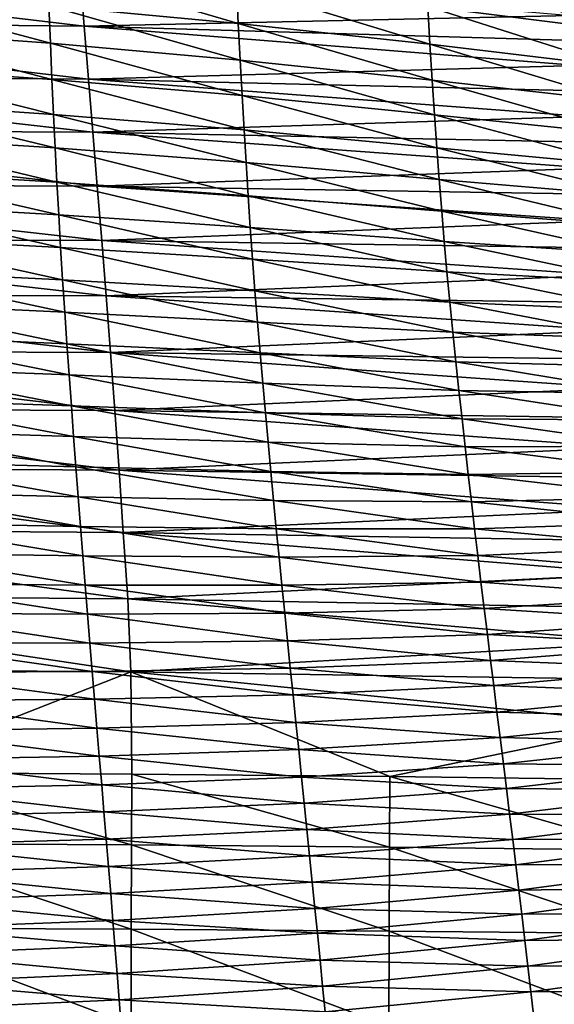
# Model space of a CAD drawing. Header units: millimetres. Extents: x 0 to 484, y -157 to 583.
# Tile 75 of 78: x 340 to 397, y 422 to 527. Entities that reach past the tile are written whole.
import ezdxf

# ---------------------------------------------------------------- set-up
doc = ezdxf.new("R2010")
doc.units = ezdxf.units.MM
doc.layers.add('Layer 01', color=7, linetype='Continuous', true_color=0x000000)

msp = doc.modelspace()

# ---------------------------------------------------------------- linework, layer by layer
at = {"layer": 'Layer 01'}
for points in [[(294.335, 532.817, 658.216), (346.594, 532.142, 658.434), (347.06, 526.524, 636.842)], [(294.335, 532.817, 658.216), (347.06, 526.524, 636.842), (294.566, 527.037, 636.586)], [(363.494, 526.815, 811.364), (363.3, 530.903, 819.33), (343.129, 532.803, 819.909)], [(363.494, 526.815, 811.364), (343.129, 532.803, 819.909), (343.287, 528.675, 811.852)], [(403.532, 526.109, 817.843), (403.249, 530.441, 825.645), (383.463, 533.039, 826.558)], [(403.532, 526.109, 817.843), (383.463, 533.039, 826.558), (383.701, 528.599, 818.637)], [(347.06, 526.524, 636.842), (346.594, 532.142, 658.434), (399, 527.659, 648.091)], [(383.939, 524.581, 810.778), (383.701, 528.599, 818.637), (363.3, 530.903, 819.33)], [(383.939, 524.581, 810.778), (363.3, 530.903, 819.33), (363.494, 526.815, 811.364)], [(343.451, 524.688, 803.617), (343.287, 528.675, 811.852), (323.059, 530.173, 812.251)], [(343.451, 524.688, 803.617), (323.059, 530.173, 812.251), (323.188, 526.149, 803.939)], [(363.695, 522.885, 803.223), (363.494, 526.815, 811.364), (343.287, 528.675, 811.852)], [(363.695, 522.885, 803.223), (343.287, 528.675, 811.852), (343.451, 524.688, 803.617)], [(403.813, 522.217, 810.1), (403.532, 526.109, 817.843), (383.701, 528.599, 818.637)], [(403.813, 522.217, 810.1), (383.701, 528.599, 818.637), (383.939, 524.581, 810.778)], [(399, 527.659, 648.091), (399.356, 525, 637.326), (347.06, 526.524, 636.842)], [(294.566, 527.037, 636.586), (347.06, 526.524, 636.842), (347.526, 520.876, 615.207)], [(294.566, 527.037, 636.586), (347.526, 520.876, 615.207), (294.797, 521.257, 614.905)], [(347.06, 526.524, 636.842), (399.356, 525, 637.326), (399.714, 522.318, 626.542)], [(347.526, 520.876, 615.207), (347.06, 526.524, 636.842), (399.714, 522.318, 626.542)], [(384.183, 520.74, 802.745), (383.939, 524.581, 810.778), (363.494, 526.815, 811.364)], [(384.183, 520.74, 802.745), (363.494, 526.815, 811.364), (363.695, 522.885, 803.223)], [(343.62, 520.839, 795.319), (343.451, 524.688, 803.617), (323.188, 526.149, 803.939)], [(343.62, 520.839, 795.319), (323.188, 526.149, 803.939), (323.321, 522.256, 795.568)], [(363.9, 519.105, 795.012), (363.695, 522.885, 803.223), (343.451, 524.688, 803.617)], [(363.9, 519.105, 795.012), (343.451, 524.688, 803.617), (343.62, 520.839, 795.319)], [(404.102, 518.523, 802.186), (403.813, 522.217, 810.1), (383.939, 524.581, 810.778)], [(404.102, 518.523, 802.186), (383.939, 524.581, 810.778), (384.183, 520.74, 802.745)], [(343.792, 517.104, 786.979), (343.62, 520.839, 795.319), (323.321, 522.256, 795.568)], [(343.792, 517.104, 786.979), (323.321, 522.256, 795.568), (323.458, 518.465, 787.156)], [(399.714, 522.318, 626.542), (400.071, 519.618, 615.764), (347.526, 520.876, 615.207)], [(384.432, 517.064, 794.637), (384.183, 520.74, 802.745), (363.695, 522.885, 803.223)], [(384.432, 517.064, 794.637), (363.695, 522.885, 803.223), (363.9, 519.105, 795.012)], [(294.797, 521.257, 614.905), (347.526, 520.876, 615.207), (347.992, 515.194, 593.585)], [(294.797, 521.257, 614.905), (347.992, 515.194, 593.585), (295.028, 515.472, 593.227)], [(364.109, 515.451, 786.759), (363.9, 519.105, 795.012), (343.62, 520.839, 795.319)], [(364.109, 515.451, 786.759), (343.62, 520.839, 795.319), (343.792, 517.104, 786.979)], [(347.526, 520.876, 615.207), (400.071, 519.618, 615.764), (400.427, 516.896, 604.994)], [(347.992, 515.194, 593.585), (347.526, 520.876, 615.207), (400.427, 516.896, 604.994)], [(404.395, 515.006, 794.19), (404.102, 518.523, 802.186), (384.183, 520.74, 802.745)], [(404.395, 515.006, 794.19), (384.183, 520.74, 802.745), (384.432, 517.064, 794.637)], [(384.685, 513.527, 786.487), (384.432, 517.064, 794.637), (363.9, 519.105, 795.012)], [(384.685, 513.527, 786.487), (363.9, 519.105, 795.012), (364.109, 515.451, 786.759)], [(343.966, 513.52, 778.743), (343.792, 517.104, 786.979), (323.458, 518.465, 787.156)], [(343.966, 513.52, 778.743), (323.458, 518.465, 787.156), (323.595, 514.819, 778.851)], [(364.32, 511.955, 778.606), (364.109, 515.451, 786.759), (343.792, 517.104, 786.979)], [(364.32, 511.955, 778.606), (343.792, 517.104, 786.979), (343.966, 513.52, 778.743)], [(400.427, 516.896, 604.994), (400.784, 514.151, 594.232), (347.992, 515.194, 593.585)], [(404.691, 511.642, 786.153), (404.395, 515.006, 794.19), (384.432, 517.064, 794.637)], [(404.691, 511.642, 786.153), (384.432, 517.064, 794.637), (384.685, 513.527, 786.487)], [(295.028, 515.472, 593.227), (347.992, 515.194, 593.585), (348.457, 509.459, 571.975)], [(295.028, 515.472, 593.227), (348.457, 509.459, 571.975), (295.258, 509.666, 571.553)], [(344.15, 509.89, 770.191), (343.966, 513.52, 778.743), (323.595, 514.819, 778.851)], [(344.15, 509.89, 770.191), (323.595, 514.819, 778.851), (323.742, 511.118, 770.231)], [(347.992, 515.194, 593.585), (400.784, 514.151, 594.232), (401.14, 511.38, 583.479)], [(348.457, 509.459, 571.975), (347.992, 515.194, 593.585), (401.14, 511.38, 583.479)], [(384.938, 510.157, 778.432), (384.685, 513.527, 786.487), (364.109, 515.451, 786.759)], [(384.938, 510.157, 778.432), (364.109, 515.451, 786.759), (364.32, 511.955, 778.606)], [(364.543, 508.425, 770.138), (364.32, 511.955, 778.606), (343.966, 513.52, 778.743)], [(364.543, 508.425, 770.138), (343.966, 513.52, 778.743), (344.15, 509.89, 770.191)], [(404.986, 508.454, 778.205), (404.691, 511.642, 786.153), (384.685, 513.527, 786.487)], [(404.986, 508.454, 778.205), (384.685, 513.527, 786.487), (384.938, 510.157, 778.432)], [(385.205, 506.768, 770.063), (384.938, 510.157, 778.432), (364.32, 511.955, 778.606)], [(385.205, 506.768, 770.063), (364.32, 511.955, 778.606), (364.543, 508.425, 770.138)], [(344.334, 506.398, 761.787), (344.15, 509.89, 770.191), (323.742, 511.118, 770.231)], [(344.334, 506.398, 761.787), (323.742, 511.118, 770.231), (323.889, 507.549, 761.756)], [(401.14, 511.38, 583.479), (401.496, 508.578, 572.724), (348.457, 509.459, 571.975)], [(295.258, 509.666, 571.553), (348.457, 509.459, 571.975), (348.921, 503.649, 550.376)], [(295.258, 509.666, 571.553), (348.921, 503.649, 550.376), (295.488, 503.818, 549.886)], [(364.766, 505.041, 761.819), (364.543, 508.425, 770.138), (344.15, 509.89, 770.191)], [(364.766, 505.041, 761.819), (344.15, 509.89, 770.191), (344.334, 506.398, 761.787)], [(348.457, 509.459, 571.975), (401.496, 508.578, 572.724), (401.852, 505.743, 561.972)], [(348.921, 503.649, 550.376), (348.457, 509.459, 571.975), (401.852, 505.743, 561.972)], [(405.296, 505.262, 769.943), (404.986, 508.454, 778.205), (384.938, 510.157, 778.432)], [(405.296, 505.262, 769.943), (384.938, 510.157, 778.432), (385.205, 506.768, 770.063)], [(385.47, 503.533, 761.843), (385.205, 506.768, 770.063), (364.543, 508.425, 770.138)], [(385.47, 503.533, 761.843), (364.543, 508.425, 770.138), (364.766, 505.041, 761.819)], [(344.529, 502.923, 753.254), (344.334, 506.398, 761.787), (323.889, 507.549, 761.756)], [(344.529, 502.923, 753.254), (323.889, 507.549, 761.756), (324.044, 503.994, 753.166)], [(365, 501.678, 753.356), (364.766, 505.041, 761.819), (344.334, 506.398, 761.787)], [(365, 501.678, 753.356), (344.334, 506.398, 761.787), (344.529, 502.923, 753.254)], [(405.602, 502.23, 761.835), (405.296, 505.262, 769.943), (385.205, 506.768, 770.063)], [(405.602, 502.23, 761.835), (385.205, 506.768, 770.063), (385.47, 503.533, 761.843)], [(401.852, 505.743, 561.972), (402.207, 502.876, 551.234), (348.921, 503.649, 550.376)], [(385.747, 500.324, 753.463), (385.47, 503.533, 761.843), (364.766, 505.041, 761.819)], [(385.747, 500.324, 753.463), (364.766, 505.041, 761.819), (365, 501.678, 753.356)], [(295.488, 503.818, 549.886), (348.921, 503.649, 550.376), (349.386, 497.745, 528.802)], [(295.488, 503.818, 549.886), (349.386, 497.745, 528.802), (295.718, 497.909, 528.241)], [(344.746, 499.452, 744.534), (344.529, 502.923, 753.254), (324.044, 503.994, 753.166)], [(344.746, 499.452, 744.534), (324.044, 503.994, 753.166), (324.219, 500.458, 744.458)], [(348.921, 503.649, 550.376), (402.207, 502.876, 551.234), (402.563, 499.971, 540.501)], [(349.386, 497.745, 528.802), (348.921, 503.649, 550.376), (402.563, 499.971, 540.501)], [(405.92, 499.231, 753.546), (405.602, 502.23, 761.835), (385.47, 503.533, 761.843)], [(405.92, 499.231, 753.546), (385.47, 503.533, 761.843), (385.747, 500.324, 753.463)], [(365.262, 498.3, 744.618), (365, 501.678, 753.356), (344.529, 502.923, 753.254)], [(365.262, 498.3, 744.618), (344.529, 502.923, 753.254), (344.746, 499.452, 744.534)], [(386.054, 497.081, 744.706), (385.747, 500.324, 753.463), (365, 501.678, 753.356)], [(386.054, 497.081, 744.706), (365, 501.678, 753.356), (365.262, 498.3, 744.618)], [(344.979, 496.023, 735.747), (344.746, 499.452, 744.534), (324.219, 500.458, 744.458)], [(344.979, 496.023, 735.747), (324.219, 500.458, 744.458), (324.405, 496.972, 735.726)], [(402.563, 499.971, 540.501), (402.919, 497.025, 529.775), (349.386, 497.745, 528.802)], [(406.272, 496.174, 744.764), (405.92, 499.231, 753.546), (385.747, 500.324, 753.463)], [(406.272, 496.174, 744.764), (385.747, 500.324, 753.463), (386.054, 497.081, 744.706)], [(365.54, 494.958, 735.765), (365.262, 498.3, 744.618), (344.746, 499.452, 744.534)], [(365.54, 494.958, 735.765), (344.746, 499.452, 744.534), (344.979, 496.023, 735.747)], [(295.718, 497.909, 528.241), (349.386, 497.745, 528.802), (349.849, 491.719, 507.257)], [(295.718, 497.909, 528.241), (349.849, 491.719, 507.257), (295.948, 491.907, 506.617)], [(386.38, 493.864, 735.772), (386.054, 497.081, 744.706), (365.262, 498.3, 744.618)], [(386.38, 493.864, 735.772), (365.262, 498.3, 744.618), (365.54, 494.958, 735.765)], [(345.215, 492.643, 726.955), (344.979, 496.023, 735.747), (324.405, 496.972, 735.726)], [(345.215, 492.643, 726.955), (324.405, 496.972, 735.726), (324.595, 493.528, 726.986)], [(349.386, 497.745, 528.802), (402.919, 497.025, 529.775), (403.274, 494.038, 519.063)], [(349.849, 491.719, 507.257), (349.386, 497.745, 528.802), (403.274, 494.038, 519.063)], [(406.643, 493.132, 735.738), (406.272, 496.174, 744.764), (386.054, 497.081, 744.706)], [(406.643, 493.132, 735.738), (386.054, 497.081, 744.706), (386.38, 493.864, 735.772)], [(365.823, 491.671, 726.91), (365.54, 494.958, 735.765), (344.979, 496.023, 735.747)], [(365.823, 491.671, 726.91), (344.979, 496.023, 735.747), (345.215, 492.643, 726.955)], [(386.71, 490.713, 726.841), (386.38, 493.864, 735.772), (365.54, 494.958, 735.765)], [(386.71, 490.713, 726.841), (365.54, 494.958, 735.765), (365.823, 491.671, 726.91)], [(403.274, 494.038, 519.063), (403.628, 491.003, 508.359), (349.849, 491.719, 507.257)], [(407.017, 490.164, 726.722), (406.643, 493.132, 735.738), (386.38, 493.864, 735.772)], [(407.017, 490.164, 726.722), (386.38, 493.864, 735.772), (386.71, 490.713, 726.841)], [(345.45, 489.31, 718.185), (345.215, 492.643, 726.955), (324.595, 493.528, 726.986)], [(345.45, 489.31, 718.185), (324.595, 493.528, 726.986), (324.785, 490.12, 718.245)], [(366.104, 488.446, 718.104), (365.823, 491.671, 726.91), (345.215, 492.643, 726.955)], [(366.104, 488.446, 718.104), (345.215, 492.643, 726.955), (345.45, 489.31, 718.185)], [(295.948, 491.907, 506.617), (349.849, 491.719, 507.257), (350.313, 485.507, 485.647)], [(295.948, 491.907, 506.617), (350.313, 485.507, 485.647), (296.177, 485.744, 484.913)], [(349.849, 491.719, 507.257), (403.628, 491.003, 508.359), (403.983, 487.905, 497.619)], [(350.313, 485.507, 485.647), (349.849, 491.719, 507.257), (403.983, 487.905, 497.619)], [(387.035, 487.637, 717.992), (386.71, 490.713, 726.841), (365.823, 491.671, 726.91)], [(387.035, 487.637, 717.992), (365.823, 491.671, 726.91), (366.104, 488.446, 718.104)], [(407.385, 487.286, 717.823), (407.017, 490.164, 726.722), (386.71, 490.713, 726.841)], [(407.385, 487.286, 717.823), (386.71, 490.713, 726.841), (387.035, 487.637, 717.992)], [(345.685, 486.017, 709.419), (345.45, 489.31, 718.185), (324.785, 490.12, 718.245)], [(345.685, 486.017, 709.419), (324.785, 490.12, 718.245), (324.975, 486.744, 709.498)], [(366.385, 485.268, 709.315), (366.104, 488.446, 718.104), (345.45, 489.31, 718.185)], [(366.385, 485.268, 709.315), (345.45, 489.31, 718.185), (345.685, 486.017, 709.419)], [(387.361, 484.619, 709.177), (387.035, 487.637, 717.992), (366.104, 488.446, 718.104)], [(387.361, 484.619, 709.177), (366.104, 488.446, 718.104), (366.385, 485.268, 709.315)], [(403.983, 487.905, 497.619), (404.339, 484.753, 486.901), (350.313, 485.507, 485.647)], [(407.752, 484.475, 708.979), (407.385, 487.286, 717.823), (387.035, 487.637, 717.992)], [(407.752, 484.475, 708.979), (387.035, 487.637, 717.992), (387.361, 484.619, 709.177)], [(345.924, 482.756, 700.639), (345.685, 486.017, 709.419), (324.975, 486.744, 709.498)], [(345.924, 482.756, 700.639), (324.975, 486.744, 709.498), (325.168, 483.398, 700.737)], [(296.177, 485.744, 484.913), (350.313, 485.507, 485.647), (350.772, 479.159, 464.32)], [(296.177, 485.744, 484.913), (350.772, 479.159, 464.32), (296.405, 479.468, 463.494)], [(366.67, 482.126, 700.514), (366.385, 485.268, 709.315), (345.685, 486.017, 709.419)], [(366.67, 482.126, 700.514), (345.685, 486.017, 709.419), (345.924, 482.756, 700.639)], [(350.313, 485.507, 485.647), (404.339, 484.753, 486.901), (404.692, 481.573, 476.301)], [(350.772, 479.159, 464.32), (350.313, 485.507, 485.647), (404.692, 481.573, 476.301)], [(387.69, 481.641, 700.349), (387.361, 484.619, 709.177), (366.385, 485.268, 709.315)], [(387.69, 481.641, 700.349), (366.385, 485.268, 709.315), (366.67, 482.126, 700.514)], [(408.122, 481.706, 700.122), (407.752, 484.475, 708.979), (387.361, 484.619, 709.177)], [(408.122, 481.706, 700.122), (387.361, 484.619, 709.177), (387.69, 481.641, 700.349)], [(346.168, 479.526, 691.844), (345.924, 482.756, 700.639), (325.168, 483.398, 700.737)], [(346.168, 479.526, 691.844), (325.168, 483.398, 700.737), (325.365, 480.082, 691.966)], [(366.96, 479.017, 691.69), (366.67, 482.126, 700.514), (345.924, 482.756, 700.639)], [(366.96, 479.017, 691.69), (345.924, 482.756, 700.639), (346.168, 479.526, 691.844)], [(388.023, 478.696, 691.491), (387.69, 481.641, 700.349), (366.67, 482.126, 700.514)], [(388.023, 478.696, 691.491), (366.67, 482.126, 700.514), (366.96, 479.017, 691.69)], [(404.692, 481.573, 476.301), (405.042, 478.332, 465.725), (350.772, 479.159, 464.32)], [(408.496, 478.968, 691.227), (408.122, 481.706, 700.122), (387.69, 481.641, 700.349)], [(408.496, 478.968, 691.227), (387.69, 481.641, 700.349), (388.023, 478.696, 691.491)], [(346.414, 476.326, 683.035), (346.168, 479.526, 691.844), (325.365, 480.082, 691.966)], [(346.414, 476.326, 683.035), (325.365, 480.082, 691.966), (325.565, 476.795, 683.184)], [(296.405, 479.468, 463.494), (350.772, 479.159, 464.32), (351.226, 472.509, 442.962)], [(296.405, 479.468, 463.494), (351.226, 472.509, 442.962), (296.629, 472.893, 442.038)], [(367.254, 475.938, 682.849), (366.96, 479.017, 691.69), (346.168, 479.526, 691.844)], [(367.254, 475.938, 682.849), (346.168, 479.526, 691.844), (346.414, 476.326, 683.035)], [(350.772, 479.159, 464.32), (405.042, 478.332, 465.725), (405.389, 475.009, 455.112)], [(351.226, 472.509, 442.962), (350.772, 479.159, 464.32), (405.389, 475.009, 455.112)], [(388.361, 475.781, 682.612), (388.023, 478.696, 691.491), (366.96, 479.017, 691.69)], [(388.361, 475.781, 682.612), (366.96, 479.017, 691.69), (367.254, 475.938, 682.849)], [(408.873, 476.259, 682.306), (408.496, 478.968, 691.227), (388.023, 478.696, 691.491)], [(408.873, 476.259, 682.306), (388.023, 478.696, 691.491), (388.361, 475.781, 682.612)], [(346.663, 473.153, 674.217), (346.414, 476.326, 683.035), (325.565, 476.795, 683.184)], [(346.663, 473.153, 674.217), (325.565, 476.795, 683.184), (325.766, 473.533, 674.392)], [(367.549, 472.888, 674), (367.254, 475.938, 682.849), (346.414, 476.326, 683.035)], [(367.549, 472.888, 674), (346.414, 476.326, 683.035), (346.663, 473.153, 674.217)], [(388.7, 472.897, 673.727), (388.361, 475.781, 682.612), (367.254, 475.938, 682.849)], [(388.7, 472.897, 673.727), (367.254, 475.938, 682.849), (367.549, 472.888, 674)], [(409.252, 473.579, 673.381), (408.873, 476.259, 682.306), (388.361, 475.781, 682.612)], [(409.252, 473.579, 673.381), (388.361, 475.781, 682.612), (388.7, 472.897, 673.727)], [(405.389, 475.009, 455.112), (405.738, 471.602, 444.526), (351.226, 472.509, 442.962)], [(296.629, 472.893, 442.038), (351.226, 472.509, 442.962), (351.704, 465.438, 421.748)], [(296.629, 472.893, 442.038), (351.704, 465.438, 421.748), (296.866, 465.883, 420.723)], [(346.913, 470.008, 665.398), (346.663, 473.153, 674.217), (325.766, 473.533, 674.392)], [(346.913, 470.008, 665.398), (325.766, 473.533, 674.392), (325.969, 470.297, 665.597)], [(367.846, 469.867, 665.153), (367.549, 472.888, 674), (346.663, 473.153, 674.217)], [(367.846, 469.867, 665.153), (346.663, 473.153, 674.217), (346.913, 470.008, 665.398)], [(389.039, 470.043, 664.847), (388.7, 472.897, 673.727), (367.549, 472.888, 674)], [(389.039, 470.043, 664.847), (367.549, 472.888, 674), (367.846, 469.867, 665.153)], [(409.632, 470.928, 664.466), (409.252, 473.579, 673.381), (388.7, 472.897, 673.727)], [(409.632, 470.928, 664.466), (388.7, 472.897, 673.727), (389.039, 470.043, 664.847)], [(351.226, 472.509, 442.962), (405.738, 471.602, 444.526), (406.103, 468.092, 433.984)], [(351.704, 465.438, 421.748), (351.226, 472.509, 442.962), (406.103, 468.092, 433.984)], [(410.012, 468.3, 655.558), (409.632, 470.928, 664.466), (389.039, 470.043, 664.847)], [(347.163, 466.888, 656.576), (346.913, 470.008, 665.398), (325.969, 470.297, 665.597)], [(347.163, 466.888, 656.576), (325.969, 470.297, 665.597), (326.172, 467.085, 656.795)], [(368.144, 466.873, 656.305), (367.846, 469.867, 665.153), (346.913, 470.008, 665.398)], [(368.144, 466.873, 656.305), (346.913, 470.008, 665.398), (347.163, 466.888, 656.576)], [(389.38, 467.214, 655.97), (389.039, 470.043, 664.847), (367.846, 469.867, 665.153)], [(389.38, 467.214, 655.97), (367.846, 469.867, 665.153), (368.144, 466.873, 656.305)], [(410.012, 468.3, 655.558), (389.039, 470.043, 664.847), (389.38, 467.214, 655.97)], [(406.103, 468.092, 433.984), (406.47, 464.472, 423.476), (351.704, 465.438, 421.748)], [(410.393, 465.69, 646.653), (410.012, 468.3, 655.558), (389.38, 467.214, 655.97)], [(347.414, 463.793, 647.75), (347.163, 466.888, 656.576), (326.172, 467.085, 656.795)], [(347.414, 463.793, 647.75), (326.172, 467.085, 656.795), (326.375, 463.897, 647.989)], [(368.443, 463.903, 647.455), (368.144, 466.873, 656.305), (347.163, 466.888, 656.576)], [(368.443, 463.903, 647.455), (347.163, 466.888, 656.576), (347.414, 463.793, 647.75)], [(389.721, 464.409, 647.094), (389.38, 467.214, 655.97), (368.144, 466.873, 656.305)], [(389.721, 464.409, 647.094), (368.144, 466.873, 656.305), (368.443, 463.903, 647.455)], [(410.393, 465.69, 646.653), (389.38, 467.214, 655.97), (389.721, 464.409, 647.094)], [(296.866, 465.883, 420.723), (351.704, 465.438, 421.748), (352.048, 457.654, 400.762)], [(296.866, 465.883, 420.723), (352.048, 457.654, 400.762), (297.036, 458.04, 399.693)], [(351.704, 465.438, 421.748), (406.47, 464.472, 423.476), (406.783, 460.764, 412.985)], [(352.048, 457.654, 400.762), (351.704, 465.438, 421.748), (406.783, 460.764, 412.985)], [(410.774, 463.094, 637.747), (410.393, 465.69, 646.653), (389.721, 464.409, 647.094)], [(390.063, 461.623, 638.214), (389.721, 464.409, 647.094), (368.443, 463.903, 647.455)], [(410.774, 463.094, 637.747), (389.721, 464.409, 647.094), (390.063, 461.623, 638.214)], [(347.666, 460.72, 638.918), (347.414, 463.793, 647.75), (326.375, 463.897, 647.989)], [(347.666, 460.72, 638.918), (326.375, 463.897, 647.989), (326.579, 460.731, 639.176)], [(368.742, 460.955, 638.601), (368.443, 463.903, 647.455), (347.414, 463.793, 647.75)], [(368.742, 460.955, 638.601), (347.414, 463.793, 647.75), (347.666, 460.72, 638.918)], [(390.063, 461.623, 638.214), (368.443, 463.903, 647.455), (368.742, 460.955, 638.601)], [(411.156, 460.508, 628.84), (410.774, 463.094, 637.747), (390.063, 461.623, 638.214)], [(390.404, 458.853, 629.332), (390.063, 461.623, 638.214), (368.742, 460.955, 638.601)], [(411.156, 460.508, 628.84), (390.063, 461.623, 638.214), (390.404, 458.853, 629.332)], [(347.918, 457.67, 630.081), (347.666, 460.72, 638.918), (326.579, 460.731, 639.176)], [(347.918, 457.67, 630.081), (326.579, 460.731, 639.176), (326.783, 457.588, 630.357)], [(369.041, 458.027, 629.744), (368.742, 460.955, 638.601), (347.666, 460.72, 638.918)], [(369.041, 458.027, 629.744), (347.666, 460.72, 638.918), (347.918, 457.67, 630.081)], [(406.783, 460.764, 412.985), (407.001, 456.832, 402.559), (352.048, 457.654, 400.762)], [(390.404, 458.853, 629.332), (368.742, 460.955, 638.601), (369.041, 458.027, 629.744)], [(411.526, 458.007, 620.205), (411.156, 460.508, 628.84), (390.404, 458.853, 629.332)], [(297.036, 458.04, 399.693), (352.048, 457.654, 400.762), (324.606, 446.919, 380.645)], [(369.331, 455.206, 621.153), (369.041, 458.027, 629.744), (347.918, 457.67, 630.081)], [(390.736, 456.182, 620.72), (390.404, 458.853, 629.332), (369.041, 458.027, 629.744)], [(390.736, 456.182, 620.72), (369.041, 458.027, 629.744), (369.331, 455.206, 621.153)], [(411.526, 458.007, 620.205), (390.404, 458.853, 629.332), (390.736, 456.182, 620.72)], [(411.92, 455.353, 611.028), (411.526, 458.007, 620.205), (390.736, 456.182, 620.72)], [(352.048, 457.654, 400.762), (352.13, 446.74, 381.285), (324.606, 446.919, 380.645)], [(348.161, 454.733, 621.51), (347.918, 457.67, 630.081), (326.783, 457.588, 630.357)], [(348.161, 454.733, 621.51), (326.783, 457.588, 630.357), (326.98, 454.562, 621.802)], [(369.331, 455.206, 621.153), (347.918, 457.67, 630.081), (348.161, 454.733, 621.51)], [(379.643, 446.482, 382.111), (352.13, 446.74, 381.285), (352.048, 457.654, 400.762)], [(352.048, 457.654, 400.762), (407.001, 456.832, 402.559), (407.117, 452.134, 392.494)], [(407.117, 452.134, 392.494), (379.643, 446.482, 382.111), (352.048, 457.654, 400.762)], [(391.087, 453.356, 611.566), (390.736, 456.182, 620.72), (369.331, 455.206, 621.153)], [(411.92, 455.353, 611.028), (390.736, 456.182, 620.72), (391.087, 453.356, 611.566)], [(369.638, 452.227, 612.02), (369.331, 455.206, 621.153), (348.161, 454.733, 621.51)], [(391.087, 453.356, 611.566), (369.331, 455.206, 621.153), (369.638, 452.227, 612.02)], [(412.301, 452.778, 602.125), (411.92, 455.353, 611.028), (391.087, 453.356, 611.566)], [(348.42, 451.632, 612.396), (348.161, 454.733, 621.51), (326.98, 454.562, 621.802)], [(348.42, 451.632, 612.396), (326.98, 454.562, 621.802), (327.189, 451.368, 612.705)], [(369.638, 452.227, 612.02), (348.161, 454.733, 621.51), (348.42, 451.632, 612.396)], [(391.427, 450.625, 602.682), (391.087, 453.356, 611.566), (369.638, 452.227, 612.02)], [(412.301, 452.778, 602.125), (391.087, 453.356, 611.566), (391.427, 450.625, 602.682)], [(412.69, 450.136, 593.003), (412.301, 452.778, 602.125), (391.427, 450.625, 602.682)], [(348.669, 448.643, 603.548), (348.42, 451.632, 612.396), (327.189, 451.368, 612.705)], [(369.936, 449.352, 603.155), (369.638, 452.227, 612.02), (348.42, 451.632, 612.396)], [(369.936, 449.352, 603.155), (348.42, 451.632, 612.396), (348.669, 448.643, 603.548)], [(391.427, 450.625, 602.682), (369.638, 452.227, 612.02), (369.936, 449.352, 603.155)], [(407.117, 452.134, 392.494), (407.138, 446.121, 383.124), (379.643, 446.482, 382.111)], [(348.669, 448.643, 603.548), (327.189, 451.368, 612.705), (327.391, 448.291, 603.87)], [(391.774, 447.833, 593.576), (391.427, 450.625, 602.682), (369.936, 449.352, 603.155)], [(412.69, 450.136, 593.003), (391.427, 450.625, 602.682), (391.774, 447.833, 593.576)], [(413.06, 447.62, 584.339), (412.69, 450.136, 593.003), (391.774, 447.833, 593.576)], [(348.924, 445.599, 594.473), (348.669, 448.643, 603.548), (327.391, 448.291, 603.87)], [(370.239, 446.421, 594.066), (369.936, 449.352, 603.155), (348.669, 448.643, 603.548)], [(370.239, 446.421, 594.066), (348.669, 448.643, 603.548), (348.924, 445.599, 594.473)], [(391.774, 447.833, 593.576), (369.936, 449.352, 603.155), (370.239, 446.421, 594.066)], [(348.924, 445.599, 594.473), (327.391, 448.291, 603.87), (327.596, 445.159, 594.807)], [(392.102, 445.187, 584.924), (391.774, 447.833, 593.576), (370.239, 446.421, 594.066)], [(413.06, 447.62, 584.339), (391.774, 447.833, 593.576), (392.102, 445.187, 584.924)], [(413.437, 445.031, 575.455), (413.06, 447.62, 584.339), (392.102, 445.187, 584.924)], [(324.606, 446.919, 380.645), (352.104, 439.184, 373.016), (324.585, 439.346, 372.37)], [(324.606, 446.919, 380.645), (352.13, 446.74, 381.285), (352.104, 439.184, 373.016)], [(370.524, 443.65, 585.426), (370.239, 446.421, 594.066), (348.924, 445.599, 594.473)], [(352.13, 446.74, 381.285), (379.612, 438.952, 373.848), (352.104, 439.184, 373.016)], [(352.13, 446.74, 381.285), (379.643, 446.482, 382.111), (379.612, 438.952, 373.848)], [(392.102, 445.187, 584.924), (370.239, 446.421, 594.066), (370.524, 443.65, 585.426)], [(379.643, 446.482, 382.111), (407.106, 438.63, 374.869), (379.612, 438.952, 373.848)], [(379.643, 446.482, 382.111), (407.138, 446.121, 383.124), (407.106, 438.63, 374.869)], [(349.163, 442.725, 585.843), (348.924, 445.599, 594.473), (327.596, 445.159, 594.807)], [(370.524, 443.65, 585.426), (348.924, 445.599, 594.473), (349.163, 442.725, 585.843)], [(349.163, 442.725, 585.843), (327.596, 445.159, 594.807), (327.789, 442.202, 586.187)], [(392.436, 442.477, 576.049), (392.102, 445.187, 584.924), (370.524, 443.65, 585.426)], [(413.437, 445.031, 575.455), (392.102, 445.187, 584.924), (392.436, 442.477, 576.049)], [(413.813, 442.43, 566.577), (413.437, 445.031, 575.455), (392.436, 442.477, 576.049)], [(370.815, 440.82, 576.56), (370.524, 443.65, 585.426), (349.163, 442.725, 585.843)], [(392.436, 442.477, 576.049), (370.524, 443.65, 585.426), (370.815, 440.82, 576.56)], [(349.407, 439.795, 576.986), (349.163, 442.725, 585.843), (327.789, 442.202, 586.187)], [(349.407, 439.795, 576.986), (327.789, 442.202, 586.187), (327.985, 439.191, 577.338)], [(370.815, 440.82, 576.56), (349.163, 442.725, 585.843), (349.407, 439.795, 576.986)], [(392.768, 439.769, 567.178), (392.436, 442.477, 576.049), (370.815, 440.82, 576.56)], [(413.813, 442.43, 566.577), (392.436, 442.477, 576.049), (392.768, 439.769, 567.178)], [(414.189, 439.812, 557.701), (413.813, 442.43, 566.577), (392.768, 439.769, 567.178)], [(371.104, 438.004, 567.697), (370.815, 440.82, 576.56), (349.407, 439.795, 576.986)], [(392.768, 439.769, 567.178), (370.815, 440.82, 576.56), (371.104, 438.004, 567.697)], [(324.585, 439.346, 372.37), (352.077, 430.181, 366.462), (324.565, 430.314, 365.838)], [(324.585, 439.346, 372.37), (352.104, 439.184, 373.016), (352.077, 430.181, 366.462)], [(349.648, 436.885, 568.13), (349.407, 439.795, 576.986), (327.985, 439.191, 577.338)], [(349.648, 436.885, 568.13), (327.985, 439.191, 577.338), (328.179, 436.203, 568.487)], [(371.104, 438.004, 567.697), (349.407, 439.795, 576.986), (349.648, 436.885, 568.13)], [(352.104, 439.184, 373.016), (379.581, 429.991, 367.265), (352.077, 430.181, 366.462)], [(352.104, 439.184, 373.016), (379.612, 438.952, 373.848), (379.581, 429.991, 367.265)], [(393.098, 437.062, 558.306), (392.768, 439.769, 567.178), (371.104, 438.004, 567.697)], [(414.189, 439.812, 557.701), (392.768, 439.769, 567.178), (393.098, 437.062, 558.306)], [(414.56, 437.184, 548.852), (414.189, 439.812, 557.701), (393.098, 437.062, 558.306)], [(371.39, 435.199, 558.831), (371.104, 438.004, 567.697), (349.648, 436.885, 568.13)], [(393.098, 437.062, 558.306), (371.104, 438.004, 567.697), (371.39, 435.199, 558.831)], [(379.612, 438.952, 373.848), (407.074, 429.728, 368.25), (379.581, 429.991, 367.265)], [(379.612, 438.952, 373.848), (407.106, 438.63, 374.869), (407.074, 429.728, 368.25)], [(393.424, 434.36, 549.455), (393.098, 437.062, 558.306), (371.39, 435.199, 558.831)], [(414.56, 437.184, 548.852), (393.098, 437.062, 558.306), (393.424, 434.36, 549.455)], [(414.91, 434.666, 540.435), (414.56, 437.184, 548.852), (393.424, 434.36, 549.455)], [(349.887, 433.993, 559.269), (349.648, 436.885, 568.13), (328.179, 436.203, 568.487)], [(349.887, 433.993, 559.269), (328.179, 436.203, 568.487), (328.37, 433.238, 559.631)], [(371.39, 435.199, 558.831), (349.648, 436.885, 568.13), (349.887, 433.993, 559.269)], [(371.671, 432.411, 549.979), (371.39, 435.199, 558.831), (349.887, 433.993, 559.269)], [(393.424, 434.36, 549.455), (371.39, 435.199, 558.831), (371.671, 432.411, 549.979)], [(350.121, 431.126, 550.417), (349.887, 433.993, 559.269), (328.37, 433.238, 559.631)], [(371.671, 432.411, 549.979), (349.887, 433.993, 559.269), (350.121, 431.126, 550.417)], [(393.729, 431.788, 541.025), (393.424, 434.36, 549.455), (371.671, 432.411, 549.979)], [(414.91, 434.666, 540.435), (393.424, 434.36, 549.455), (393.729, 431.788, 541.025)], [(415.288, 431.895, 531.246), (414.91, 434.666, 540.435), (393.729, 431.788, 541.025)], [(350.121, 431.126, 550.417), (328.37, 433.238, 559.631), (328.557, 430.303, 550.779)], [(371.934, 429.767, 541.539), (371.671, 432.411, 549.979), (350.121, 431.126, 550.417)], [(393.729, 431.788, 541.025), (371.671, 432.411, 549.979), (371.934, 429.767, 541.539)], [(394.058, 428.974, 531.808), (393.729, 431.788, 541.025), (371.934, 429.767, 541.539)], [(415.288, 431.895, 531.246), (393.729, 431.788, 541.025), (394.058, 428.974, 531.808)], [(415.651, 429.203, 522.422), (415.288, 431.895, 531.246), (394.058, 428.974, 531.808)], [(350.339, 428.412, 541.968), (350.121, 431.126, 550.417), (328.557, 430.303, 550.779)], [(371.934, 429.767, 541.539), (350.121, 431.126, 550.417), (350.339, 428.412, 541.968)], [(324.565, 430.314, 365.838), (352.063, 419.998, 361.857), (324.553, 420.09, 361.286)], [(324.565, 430.314, 365.838), (352.077, 430.181, 366.462), (352.063, 419.998, 361.857)], [(350.339, 428.412, 541.968), (328.557, 430.303, 550.779), (328.732, 427.527, 542.323)], [(372.215, 426.887, 532.299), (371.934, 429.767, 541.539), (350.339, 428.412, 541.968)], [(352.077, 430.181, 366.462), (379.566, 419.864, 362.593), (352.063, 419.998, 361.857)], [(352.077, 430.181, 366.462), (379.581, 429.991, 367.265), (379.566, 419.864, 362.593)], [(394.058, 428.974, 531.808), (371.934, 429.767, 541.539), (372.215, 426.887, 532.299)], [(379.581, 429.991, 367.265), (407.059, 419.679, 363.494), (379.566, 419.864, 362.593)], [(379.581, 429.991, 367.265), (407.074, 429.728, 368.25), (407.059, 419.679, 363.494)], [(394.37, 426.266, 522.959), (394.058, 428.974, 531.808), (372.215, 426.887, 532.299)], [(415.651, 429.203, 522.422), (394.058, 428.974, 531.808), (394.37, 426.266, 522.959)], [(416.02, 426.444, 513.507), (415.651, 429.203, 522.422), (394.37, 426.266, 522.959)], [(350.573, 425.464, 532.708), (350.339, 428.412, 541.968), (328.732, 427.527, 542.323)], [(350.573, 425.464, 532.708), (328.732, 427.527, 542.323), (328.917, 424.515, 533.047)], [(372.215, 426.887, 532.299), (350.339, 428.412, 541.968), (350.573, 425.464, 532.708)], [(372.482, 424.134, 523.428), (372.215, 426.887, 532.299), (350.573, 425.464, 532.708)], [(394.37, 426.266, 522.959), (372.215, 426.887, 532.299), (372.482, 424.134, 523.428)], [(416.02, 426.444, 513.507), (394.37, 426.266, 522.959), (394.687, 423.524, 514.037)], [(416.391, 423.651, 504.622), (416.02, 426.444, 513.507), (394.687, 423.524, 514.037)], [(350.793, 422.658, 523.819), (350.573, 425.464, 532.708), (328.917, 424.515, 533.047)], [(372.482, 424.134, 523.428), (350.573, 425.464, 532.708), (350.793, 422.658, 523.819)], [(394.687, 423.524, 514.037), (394.37, 426.266, 522.959), (372.482, 424.134, 523.428)], [(350.793, 422.658, 523.819), (328.917, 424.515, 533.047), (329.092, 421.657, 524.141)], [(372.751, 421.372, 514.499), (372.482, 424.134, 523.428), (350.793, 422.658, 523.819)], [(394.687, 423.524, 514.037), (372.482, 424.134, 523.428), (372.751, 421.372, 514.499)], [(395.004, 420.783, 505.166), (394.687, 423.524, 514.037), (372.751, 421.372, 514.499)], [(416.391, 423.651, 504.622), (394.687, 423.524, 514.037), (395.004, 420.783, 505.166)], [(416.747, 420.889, 495.905), (416.391, 423.651, 504.622), (395.004, 420.783, 505.166)], [(351.015, 419.861, 514.885), (350.793, 422.658, 523.819), (329.092, 421.657, 524.141)], [(372.751, 421.372, 514.499), (350.793, 422.658, 523.819), (351.015, 419.861, 514.885)]]:
    msp.add_3dface(points, dxfattribs=at)

doc.saveas('drawing.dxf')
